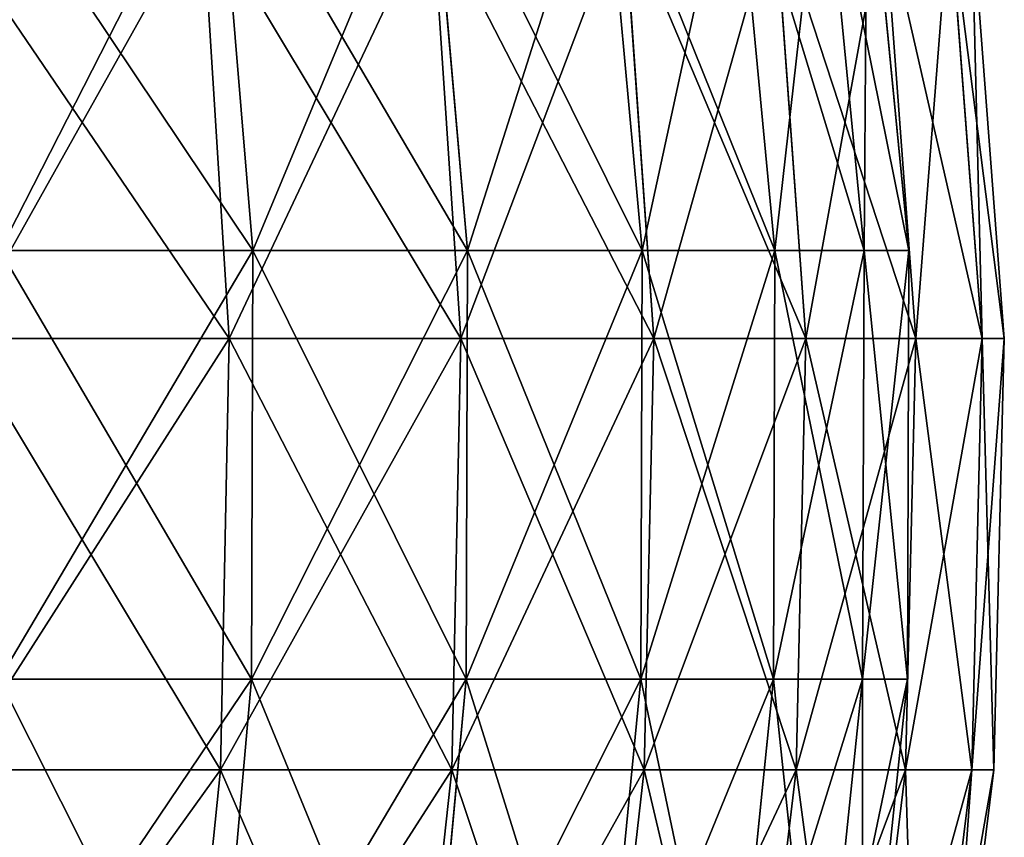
# Model space of a CAD drawing. Extents: x 0.03 to 6.33, y -5.07 to 0.
# Tile 224 of 256: x 4.7 to 5.15, y -3.28 to -2.91. Entities that reach past the tile are written whole.
import ezdxf

# ---------------------------------------------------------------- set-up
doc = ezdxf.new("R2010")
doc.units = 0
doc.header["$MEASUREMENT"] = 0
doc.layers.get('0').update_dxf_attribs({"linetype": 'CONTINUOUS'})

# ---------------------------------------------------------------- blocks, each defined once
blk = doc.blocks.new('KINKIET_CERAMICZNY_222_STL')
at = {"color": 0}
for p, q in [((4.79098, -2.81948, 1.02399), (4.80705, -3.01355, 1.03421)), ((4.79098, -2.81948, 1.02399), (4.80705, -3.01355, 1.03421)), ((4.79098, -2.81948, -1.02399), (4.80705, -3.01355, -1.03421)), ((4.79098, -2.81948, -1.02399), (4.80705, -3.01355, -1.03421)), ((4.88774, -2.81948, 0.85303), (4.90477, -3.01355, 0.86154)), ((4.88774, -2.81948, 0.85303), (4.90477, -3.01355, 0.86154)), ((4.88774, -2.81948, -0.85303), (4.90477, -3.01355, -0.86154)), ((4.88774, -2.81948, -0.85303), (4.90477, -3.01355, -0.86154)), ((4.9664, -2.81948, 0.67303), (4.98421, -3.01355, 0.67975)), ((4.9664, -2.81948, 0.67303), (4.98421, -3.01355, 0.67975)), ((4.9664, -2.81948, -0.67303), (4.98421, -3.01355, -0.67975)), ((4.9664, -2.81948, -0.67303), (4.98421, -3.01355, -0.67975)), ((5.02614, -2.81948, 0.4859), (5.04455, -3.01355, 0.49075)), ((5.02614, -2.81948, 0.4859), (5.04455, -3.01355, 0.49075)), ((5.02614, -2.81948, -0.4859), (5.04455, -3.01355, -0.49075)), ((5.02614, -2.81948, -0.4859), (5.04455, -3.01355, -0.49075)), ((5.06633, -2.81948, 0.29362), (5.08513, -3.01355, 0.29654)), ((5.06633, -2.81948, 0.29362), (5.08513, -3.01355, 0.29654)), ((5.06633, -2.81948, -0.29362), (5.08513, -3.01355, -0.29654)), ((5.06633, -2.81948, -0.29362), (5.08513, -3.01355, -0.29654)), ((5.08652, -2.81948, 0.09822), (5.10553, -3.01355, 0.0992)), ((5.08652, -2.81948, 0.09822), (5.10553, -3.01355, 0.0992)), ((5.08652, -2.81948, -0.09822), (5.10553, -3.01355, -0.0992)), ((5.08652, -2.81948, -0.09822), (5.10553, -3.01355, -0.0992)), ((4.79623, -3.05347, 1.12416), (4.78402, -2.85766, 1.11566)), ((4.79623, -3.05347, 1.12416), (4.78402, -2.85766, 1.11566)), ((4.79623, -3.05347, -1.12416), (4.78402, -2.85766, -1.11566)), ((4.79623, -3.05347, -1.12416), (4.78402, -2.85766, -1.11566)), ((4.90168, -3.05347, 0.955), (4.88866, -2.85766, 0.94777)), ((4.90168, -3.05347, 0.955), (4.88866, -2.85766, 0.94777)), ((4.90168, -3.05347, -0.955), (4.88866, -2.85766, -0.94777)), ((4.90168, -3.05347, -0.955), (4.88866, -2.85766, -0.94777)), ((4.98946, -3.05347, 0.77603), (4.97579, -2.85766, 0.77016)), ((4.98946, -3.05347, 0.77603), (4.97579, -2.85766, 0.77016)), ((4.98946, -3.05347, -0.77603), (4.97579, -2.85766, -0.77016)), ((4.98946, -3.05347, -0.77603), (4.97579, -2.85766, -0.77016)), ((5.0587, -3.05347, 0.5891), (5.04449, -2.85766, 0.58464)), ((5.0587, -3.05347, 0.5891), (5.04449, -2.85766, 0.58464)), ((5.0587, -3.05347, -0.5891), (5.04449, -2.85766, -0.58464)), ((5.0587, -3.05347, -0.5891), (5.04449, -2.85766, -0.58464)), ((5.10866, -3.05347, 0.39612), (5.09408, -2.85766, 0.39313)), ((5.10866, -3.05347, 0.39612), (5.09408, -2.85766, 0.39313)), ((5.10866, -3.05347, -0.39612), (5.09408, -2.85766, -0.39313)), ((5.10866, -3.05347, -0.39612), (5.09408, -2.85766, -0.39313)), ((5.13885, -3.05347, 0.19908), (5.12404, -2.85766, 0.19758)), ((5.13885, -3.05347, 0.19908), (5.12404, -2.85766, 0.19758)), ((5.13885, -3.05347, -0.19908), (5.12404, -2.85766, -0.19758)), ((5.13885, -3.05347, -0.19908), (5.12404, -2.85766, -0.19758)), ((5.14894, -3.05347), (5.13406, -2.85766)), ((5.14894, -3.05347), (5.13406, -2.85766)), ((4.69209, -3.01355, 1.19591), (4.80705, -3.01355, 1.03421)), ((4.80705, -3.01355, -1.03421), (4.69209, -3.01355, -1.19591)), ((4.69209, -3.01355, 1.19591), (4.80705, -3.01355, 1.03421)), ((4.80705, -3.01355, -1.03421), (4.69209, -3.01355, -1.19591)), ((4.80705, -3.01355, 1.03421), (4.80649, -3.20855, 1.03385)), ((4.80705, -3.01355, 1.03421), (4.80649, -3.20855, 1.03385)), ((4.80705, -3.01355, -1.03421), (4.80649, -3.20855, -1.03385)), ((4.80705, -3.01355, -1.03421), (4.80649, -3.20855, -1.03385)), ((4.80705, -3.01355, 1.03421), (4.90477, -3.01355, 0.86154)), ((4.90477, -3.01355, -0.86154), (4.80705, -3.01355, -1.03421)), ((4.80705, -3.01355, 1.03421), (4.90477, -3.01355, 0.86154)), ((4.90477, -3.01355, -0.86154), (4.80705, -3.01355, -1.03421)), ((4.90477, -3.01355, 0.86154), (4.90418, -3.20855, 0.86125)), ((4.90477, -3.01355, 0.86154), (4.90418, -3.20855, 0.86125)), ((4.90477, -3.01355, -0.86154), (4.90418, -3.20855, -0.86125)), ((4.90477, -3.01355, -0.86154), (4.90418, -3.20855, -0.86125)), ((4.90477, -3.01355, 0.86154), (4.98421, -3.01355, 0.67975)), ((4.98421, -3.01355, -0.67975), (4.90477, -3.01355, -0.86154)), ((4.90477, -3.01355, 0.86154), (4.98421, -3.01355, 0.67975)), ((4.98421, -3.01355, -0.67975), (4.90477, -3.01355, -0.86154)), ((4.98421, -3.01355, 0.67975), (4.9836, -3.20855, 0.67952)), ((4.98421, -3.01355, 0.67975), (4.9836, -3.20855, 0.67952)), ((4.98421, -3.01355, -0.67975), (4.9836, -3.20855, -0.67952)), ((4.98421, -3.01355, -0.67975), (4.9836, -3.20855, -0.67952)), ((4.98421, -3.01355, 0.67975), (5.04455, -3.01355, 0.49075)), ((5.04455, -3.01355, -0.49075), (4.98421, -3.01355, -0.67975)), ((4.98421, -3.01355, 0.67975), (5.04455, -3.01355, 0.49075)), ((5.04455, -3.01355, -0.49075), (4.98421, -3.01355, -0.67975)), ((5.04455, -3.01355, 0.49075), (5.04392, -3.20855, 0.49058)), ((5.04455, -3.01355, 0.49075), (5.04392, -3.20855, 0.49058)), ((5.04455, -3.01355, -0.49075), (5.04392, -3.20855, -0.49058)), ((5.04455, -3.01355, -0.49075), (5.04392, -3.20855, -0.49058)), ((5.04455, -3.01355, 0.49075), (5.08513, -3.01355, 0.29654)), ((5.08513, -3.01355, -0.29654), (5.04455, -3.01355, -0.49075)), ((5.04455, -3.01355, 0.49075), (5.08513, -3.01355, 0.29654)), ((5.08513, -3.01355, -0.29654), (5.04455, -3.01355, -0.49075)), ((5.08513, -3.01355, 0.29654), (5.08449, -3.20855, 0.29644)), ((5.08513, -3.01355, 0.29654), (5.08449, -3.20855, 0.29644)), ((5.08513, -3.01355, -0.29654), (5.08449, -3.20855, -0.29644)), ((5.08513, -3.01355, -0.29654), (5.08449, -3.20855, -0.29644)), ((5.08513, -3.01355, 0.29654), (5.10553, -3.01355, 0.0992)), ((5.10553, -3.01355, -0.0992), (5.08513, -3.01355, -0.29654)), ((5.08513, -3.01355, 0.29654), (5.10553, -3.01355, 0.0992)), ((5.10553, -3.01355, -0.0992), (5.08513, -3.01355, -0.29654)), ((5.10553, -3.01355, 0.0992), (5.10488, -3.20855, 0.09917)), ((5.10553, -3.01355, 0.0992), (5.10488, -3.20855, 0.09917)), ((5.10553, -3.01355, -0.0992), (5.10488, -3.20855, -0.09917)), ((5.10553, -3.01355, -0.0992), (5.10488, -3.20855, -0.09917)), ((5.10553, -3.01355, 0.0992), (5.10553, -3.01355, -0.0992)), ((5.10553, -3.01355, 0.0992), (5.10553, -3.01355, -0.0992)), ((4.67422, -3.05347, 1.2818), (4.79623, -3.05347, 1.12416)), ((4.79623, -3.05347, -1.12416), (4.67422, -3.05347, -1.2818)), ((4.67422, -3.05347, 1.2818), (4.79623, -3.05347, 1.12416)), ((4.79623, -3.05347, -1.12416), (4.67422, -3.05347, -1.2818)), ((4.79238, -3.24978, 1.12148), (4.79623, -3.05347, 1.12416)), ((4.79238, -3.24978, 1.12148), (4.79623, -3.05347, 1.12416)), ((4.79238, -3.24978, -1.12148), (4.79623, -3.05347, -1.12416)), ((4.79238, -3.24978, -1.12148), (4.79623, -3.05347, -1.12416)), ((4.79623, -3.05347, 1.12416), (4.90168, -3.05347, 0.955)), ((4.90168, -3.05347, -0.955), (4.79623, -3.05347, -1.12416)), ((4.79623, -3.05347, 1.12416), (4.90168, -3.05347, 0.955)), ((4.90168, -3.05347, -0.955), (4.79623, -3.05347, -1.12416)), ((4.89757, -3.24978, 0.95272), (4.90168, -3.05347, 0.955)), ((4.89757, -3.24978, 0.95272), (4.90168, -3.05347, 0.955)), ((4.89757, -3.24978, -0.95272), (4.90168, -3.05347, -0.955)), ((4.89757, -3.24978, -0.95272), (4.90168, -3.05347, -0.955)), ((4.90168, -3.05347, 0.955), (4.98946, -3.05347, 0.77603)), ((4.98946, -3.05347, -0.77603), (4.90168, -3.05347, -0.955)), ((4.90168, -3.05347, 0.955), (4.98946, -3.05347, 0.77603)), ((4.98946, -3.05347, -0.77603), (4.90168, -3.05347, -0.955)), ((4.98515, -3.24978, 0.77418), (4.98946, -3.05347, 0.77603)), ((4.98515, -3.24978, 0.77418), (4.98946, -3.05347, 0.77603)), ((4.98515, -3.24978, -0.77418), (4.98946, -3.05347, -0.77603)), ((4.98515, -3.24978, -0.77418), (4.98946, -3.05347, -0.77603)), ((4.98946, -3.05347, 0.77603), (5.0587, -3.05347, 0.5891)), ((5.0587, -3.05347, -0.5891), (4.98946, -3.05347, -0.77603)), ((4.98946, -3.05347, 0.77603), (5.0587, -3.05347, 0.5891)), ((5.0587, -3.05347, -0.5891), (4.98946, -3.05347, -0.77603)), ((5.05421, -3.24978, 0.58769), (5.0587, -3.05347, 0.5891)), ((5.05421, -3.24978, 0.58769), (5.0587, -3.05347, 0.5891)), ((5.05421, -3.24978, -0.58769), (5.0587, -3.05347, -0.5891)), ((5.05421, -3.24978, -0.58769), (5.0587, -3.05347, -0.5891)), ((5.0587, -3.05347, 0.5891), (5.10866, -3.05347, 0.39612)), ((5.10866, -3.05347, -0.39612), (5.0587, -3.05347, -0.5891)), ((5.0587, -3.05347, 0.5891), (5.10866, -3.05347, 0.39612)), ((5.10866, -3.05347, -0.39612), (5.0587, -3.05347, -0.5891)), ((5.10406, -3.24978, 0.39518), (5.10866, -3.05347, 0.39612)), ((5.10406, -3.24978, 0.39518), (5.10866, -3.05347, 0.39612)), ((5.10406, -3.24978, -0.39518), (5.10866, -3.05347, -0.39612)), ((5.10406, -3.24978, -0.39518), (5.10866, -3.05347, -0.39612)), ((5.10866, -3.05347, 0.39612), (5.13885, -3.05347, 0.19908)), ((5.13885, -3.05347, -0.19908), (5.10866, -3.05347, -0.39612)), ((5.10866, -3.05347, 0.39612), (5.13885, -3.05347, 0.19908)), ((5.13885, -3.05347, -0.19908), (5.10866, -3.05347, -0.39612)), ((5.13417, -3.24978, 0.19861), (5.13885, -3.05347, 0.19908)), ((5.13417, -3.24978, 0.19861), (5.13885, -3.05347, 0.19908)), ((5.13417, -3.24978, -0.19861), (5.13885, -3.05347, -0.19908)), ((5.13417, -3.24978, -0.19861), (5.13885, -3.05347, -0.19908)), ((5.13885, -3.05347, 0.19908), (5.14894, -3.05347)), ((5.14894, -3.05347), (5.13885, -3.05347, -0.19908)), ((5.13885, -3.05347, 0.19908), (5.14894, -3.05347)), ((5.14894, -3.05347), (5.13885, -3.05347, -0.19908)), ((5.14424, -3.24978), (5.14894, -3.05347)), ((5.14424, -3.24978), (5.14894, -3.05347)), ((4.69158, -3.20855, 1.1955), (4.80649, -3.20855, 1.03385)), ((4.80649, -3.20855, -1.03385), (4.69158, -3.20855, -1.1955)), ((4.69158, -3.20855, 1.1955), (4.80649, -3.20855, 1.03385)), ((4.80649, -3.20855, -1.03385), (4.69158, -3.20855, -1.1955)), ((4.80649, -3.20855, 1.03385), (4.78933, -3.40249, 1.02294)), ((4.80649, -3.20855, 1.03385), (4.78933, -3.40249, 1.02294)), ((4.80649, -3.20855, -1.03385), (4.78933, -3.40249, -1.02294)), ((4.80649, -3.20855, -1.03385), (4.78933, -3.40249, -1.02294)), ((4.80649, -3.20855, 1.03385), (4.90418, -3.20855, 0.86125)), ((4.90418, -3.20855, -0.86125), (4.80649, -3.20855, -1.03385)), ((4.80649, -3.20855, 1.03385), (4.90418, -3.20855, 0.86125)), ((4.90418, -3.20855, -0.86125), (4.80649, -3.20855, -1.03385)), ((4.90418, -3.20855, 0.86125), (4.88599, -3.40249, 0.85216)), ((4.90418, -3.20855, 0.86125), (4.88599, -3.40249, 0.85216)), ((4.90418, -3.20855, -0.86125), (4.88599, -3.40249, -0.85216)), ((4.90418, -3.20855, -0.86125), (4.88599, -3.40249, -0.85216)), ((4.90418, -3.20855, 0.86125), (4.9836, -3.20855, 0.67952)), ((4.9836, -3.20855, -0.67952), (4.90418, -3.20855, -0.86125)), ((4.90418, -3.20855, 0.86125), (4.9836, -3.20855, 0.67952)), ((4.9836, -3.20855, -0.67952), (4.90418, -3.20855, -0.86125)), ((4.9836, -3.20855, 0.67952), (4.96457, -3.40249, 0.67234)), ((4.9836, -3.20855, 0.67952), (4.96457, -3.40249, 0.67234)), ((4.9836, -3.20855, -0.67952), (4.96457, -3.40249, -0.67234)), ((4.9836, -3.20855, -0.67952), (4.96457, -3.40249, -0.67234)), ((4.9836, -3.20855, 0.67952), (5.04392, -3.20855, 0.49058)), ((5.04392, -3.20855, -0.49058), (4.9836, -3.20855, -0.67952)), ((4.9836, -3.20855, 0.67952), (5.04392, -3.20855, 0.49058)), ((5.04392, -3.20855, -0.49058), (4.9836, -3.20855, -0.67952)), ((5.04392, -3.20855, 0.49058), (5.02425, -3.40249, 0.4854)), ((5.04392, -3.20855, 0.49058), (5.02425, -3.40249, 0.4854)), ((5.04392, -3.20855, -0.49058), (5.02425, -3.40249, -0.4854)), ((5.04392, -3.20855, -0.49058), (5.02425, -3.40249, -0.4854)), ((5.04392, -3.20855, 0.49058), (5.08449, -3.20855, 0.29644)), ((5.08449, -3.20855, -0.29644), (5.04392, -3.20855, -0.49058)), ((5.04392, -3.20855, 0.49058), (5.08449, -3.20855, 0.29644)), ((5.08449, -3.20855, -0.29644), (5.04392, -3.20855, -0.49058)), ((5.08449, -3.20855, 0.29644), (5.06439, -3.40249, 0.29331)), ((5.08449, -3.20855, 0.29644), (5.06439, -3.40249, 0.29331)), ((5.08449, -3.20855, -0.29644), (5.06439, -3.40249, -0.29331)), ((5.08449, -3.20855, -0.29644), (5.06439, -3.40249, -0.29331)), ((5.08449, -3.20855, 0.29644), (5.10488, -3.20855, 0.09917)), ((5.10488, -3.20855, -0.09917), (5.08449, -3.20855, -0.29644)), ((5.08449, -3.20855, 0.29644), (5.10488, -3.20855, 0.09917)), ((5.10488, -3.20855, -0.09917), (5.08449, -3.20855, -0.29644)), ((5.10488, -3.20855, 0.09917), (5.08457, -3.40249, 0.09812)), ((5.10488, -3.20855, 0.09917), (5.08457, -3.40249, 0.09812)), ((5.10488, -3.20855, -0.09917), (5.08457, -3.40249, -0.09812)), ((5.10488, -3.20855, -0.09917), (5.08457, -3.40249, -0.09812)), ((5.10488, -3.20855, 0.09917), (5.10488, -3.20855, -0.09917)), ((5.10488, -3.20855, 0.09917), (5.10488, -3.20855, -0.09917)), ((4.67065, -3.24978, 1.27874), (4.79238, -3.24978, 1.12148)), ((4.79238, -3.24978, -1.12148), (4.67065, -3.24978, -1.27874)), ((4.67065, -3.24978, 1.27874), (4.79238, -3.24978, 1.12148)), ((4.79238, -3.24978, -1.12148), (4.67065, -3.24978, -1.27874)), ((4.77249, -3.44465, 1.10764), (4.79238, -3.24978, 1.12148)), ((4.77249, -3.44465, 1.10764), (4.79238, -3.24978, 1.12148)), ((4.77249, -3.44465, -1.10764), (4.79238, -3.24978, -1.12148)), ((4.77249, -3.44465, -1.10764), (4.79238, -3.24978, -1.12148)), ((4.79238, -3.24978, 1.12148), (4.89757, -3.24978, 0.95272)), ((4.89757, -3.24978, -0.95272), (4.79238, -3.24978, -1.12148)), ((4.79238, -3.24978, 1.12148), (4.89757, -3.24978, 0.95272)), ((4.89757, -3.24978, -0.95272), (4.79238, -3.24978, -1.12148)), ((4.87638, -3.44465, 0.94096), (4.89757, -3.24978, 0.95272)), ((4.87638, -3.44465, 0.94096), (4.89757, -3.24978, 0.95272)), ((4.87638, -3.44465, -0.94096), (4.89757, -3.24978, -0.95272)), ((4.87638, -3.44465, -0.94096), (4.89757, -3.24978, -0.95272)), ((4.89757, -3.24978, 0.95272), (4.98515, -3.24978, 0.77418)), ((4.98515, -3.24978, -0.77418), (4.89757, -3.24978, -0.95272)), ((4.89757, -3.24978, 0.95272), (4.98515, -3.24978, 0.77418)), ((4.98515, -3.24978, -0.77418), (4.89757, -3.24978, -0.95272)), ((4.96288, -3.44465, 0.76462), (4.98515, -3.24978, 0.77418)), ((4.96288, -3.44465, 0.76462), (4.98515, -3.24978, 0.77418)), ((4.96288, -3.44465, -0.76462), (4.98515, -3.24978, -0.77418)), ((4.96288, -3.44465, -0.76462), (4.98515, -3.24978, -0.77418)), ((4.98515, -3.24978, 0.77418), (5.05421, -3.24978, 0.58769)), ((5.05421, -3.24978, -0.58769), (4.98515, -3.24978, -0.77418)), ((4.98515, -3.24978, 0.77418), (5.05421, -3.24978, 0.58769)), ((5.05421, -3.24978, -0.58769), (4.98515, -3.24978, -0.77418)), ((5.03109, -3.44465, 0.58044), (5.05421, -3.24978, 0.58769)), ((5.03109, -3.44465, 0.58044), (5.05421, -3.24978, 0.58769)), ((5.03109, -3.44465, -0.58044), (5.05421, -3.24978, -0.58769)), ((5.03109, -3.44465, -0.58044), (5.05421, -3.24978, -0.58769)), ((5.05421, -3.24978, 0.58769), (5.10406, -3.24978, 0.39518)), ((5.10406, -3.24978, -0.39518), (5.05421, -3.24978, -0.58769)), ((5.05421, -3.24978, 0.58769), (5.10406, -3.24978, 0.39518)), ((5.10406, -3.24978, -0.39518), (5.05421, -3.24978, -0.58769)), ((5.08032, -3.44465, 0.3903), (5.10406, -3.24978, 0.39518)), ((5.08032, -3.44465, 0.3903), (5.10406, -3.24978, 0.39518)), ((5.08032, -3.44465, -0.3903), (5.10406, -3.24978, -0.39518)), ((5.08032, -3.44465, -0.3903), (5.10406, -3.24978, -0.39518)), ((5.10406, -3.24978, 0.39518), (5.13417, -3.24978, 0.19861)), ((5.13417, -3.24978, -0.19861), (5.10406, -3.24978, -0.39518)), ((5.10406, -3.24978, 0.39518), (5.13417, -3.24978, 0.19861)), ((5.13417, -3.24978, -0.19861), (5.10406, -3.24978, -0.39518)), ((5.11006, -3.44465, 0.19616), (5.13417, -3.24978, 0.19861)), ((5.11006, -3.44465, 0.19616), (5.13417, -3.24978, 0.19861)), ((5.11006, -3.44465, -0.19616), (5.13417, -3.24978, -0.19861)), ((5.11006, -3.44465, -0.19616), (5.13417, -3.24978, -0.19861)), ((5.12001, -3.44465), (5.14424, -3.24978)), ((5.12001, -3.44465), (5.14424, -3.24978)), ((5.13417, -3.24978, 0.19861), (5.14424, -3.24978)), ((5.14424, -3.24978), (5.13417, -3.24978, -0.19861)), ((5.13417, -3.24978, 0.19861), (5.14424, -3.24978)), ((5.14424, -3.24978), (5.13417, -3.24978, -0.19861))]:
    blk.add_line(p, q, dxfattribs=at)
mesh = blk.add_polyface(dxfattribs=at)
corners = [(4.67716, -2.81948, 1.18409), (4.80705, -3.01355, 1.03421), (4.69209, -3.01355, 1.19591), (4.79098, -2.81948, 1.02399)]
mesh.append_faces([[corners[k] for k in face] for face in [(0, 1, 2), (1, 0, 3)]], dxfattribs={"vtx0": -1, "color": 0})
mesh = blk.add_polyface(dxfattribs=at)
corners = [(4.79098, -2.81948, -1.02399), (4.69209, -3.01355, -1.19591), (4.80705, -3.01355, -1.03421), (4.67716, -2.81948, -1.18409)]
mesh.append_faces([[corners[k] for k in face] for face in [(0, 1, 2), (1, 0, 3)]], dxfattribs={"vtx0": -1, "color": 0})
mesh = blk.add_polyface(dxfattribs=at)
corners = [(4.79098, -2.81948, 1.02399), (4.90477, -3.01355, 0.86154), (4.80705, -3.01355, 1.03421), (4.88774, -2.81948, 0.85303)]
mesh.append_faces([[corners[k] for k in face] for face in [(0, 1, 2), (1, 0, 3)]], dxfattribs={"vtx0": -1, "color": 0})
mesh = blk.add_polyface(dxfattribs=at)
corners = [(4.88774, -2.81948, -0.85303), (4.80705, -3.01355, -1.03421), (4.90477, -3.01355, -0.86154), (4.79098, -2.81948, -1.02399)]
mesh.append_faces([[corners[k] for k in face] for face in [(0, 1, 2), (1, 0, 3)]], dxfattribs={"vtx0": -1, "color": 0})
mesh = blk.add_polyface(dxfattribs=at)
corners = [(4.88774, -2.81948, 0.85303), (4.98421, -3.01355, 0.67975), (4.90477, -3.01355, 0.86154), (4.9664, -2.81948, 0.67303)]
mesh.append_faces([[corners[k] for k in face] for face in [(0, 1, 2), (1, 0, 3)]], dxfattribs={"vtx0": -1, "color": 0})
mesh = blk.add_polyface(dxfattribs=at)
corners = [(4.9664, -2.81948, -0.67303), (4.90477, -3.01355, -0.86154), (4.98421, -3.01355, -0.67975), (4.88774, -2.81948, -0.85303)]
mesh.append_faces([[corners[k] for k in face] for face in [(0, 1, 2), (1, 0, 3)]], dxfattribs={"vtx0": -1, "color": 0})
mesh = blk.add_polyface(dxfattribs=at)
corners = [(4.9664, -2.81948, 0.67303), (5.04455, -3.01355, 0.49075), (4.98421, -3.01355, 0.67975), (5.02614, -2.81948, 0.4859)]
mesh.append_faces([[corners[k] for k in face] for face in [(0, 1, 2), (1, 0, 3)]], dxfattribs={"vtx0": -1, "color": 0})
mesh = blk.add_polyface(dxfattribs=at)
corners = [(5.02614, -2.81948, -0.4859), (4.98421, -3.01355, -0.67975), (5.04455, -3.01355, -0.49075), (4.9664, -2.81948, -0.67303)]
mesh.append_faces([[corners[k] for k in face] for face in [(0, 1, 2), (1, 0, 3)]], dxfattribs={"vtx0": -1, "color": 0})
mesh = blk.add_polyface(dxfattribs=at)
corners = [(5.02614, -2.81948, 0.4859), (5.08513, -3.01355, 0.29654), (5.04455, -3.01355, 0.49075), (5.06633, -2.81948, 0.29362)]
mesh.append_faces([[corners[k] for k in face] for face in [(0, 1, 2), (1, 0, 3)]], dxfattribs={"vtx0": -1, "color": 0})
mesh = blk.add_polyface(dxfattribs=at)
corners = [(5.06633, -2.81948, -0.29362), (5.04455, -3.01355, -0.49075), (5.08513, -3.01355, -0.29654), (5.02614, -2.81948, -0.4859)]
mesh.append_faces([[corners[k] for k in face] for face in [(0, 1, 2), (1, 0, 3)]], dxfattribs={"vtx0": -1, "color": 0})
mesh = blk.add_polyface(dxfattribs=at)
corners = [(5.06633, -2.81948, 0.29362), (5.10553, -3.01355, 0.0992), (5.08513, -3.01355, 0.29654), (5.08652, -2.81948, 0.09822)]
mesh.append_faces([[corners[k] for k in face] for face in [(0, 1, 2), (1, 0, 3)]], dxfattribs={"vtx0": -1, "color": 0})
mesh = blk.add_polyface(dxfattribs=at)
corners = [(5.08652, -2.81948, -0.09822), (5.08513, -3.01355, -0.29654), (5.10553, -3.01355, -0.0992), (5.06633, -2.81948, -0.29362)]
mesh.append_faces([[corners[k] for k in face] for face in [(0, 1, 2), (1, 0, 3)]], dxfattribs={"vtx0": -1, "color": 0})
mesh = blk.add_polyface(dxfattribs=at)
corners = [(5.08652, -2.81948, 0.09822), (5.10553, -3.01355, -0.0992), (5.10553, -3.01355, 0.0992), (5.08652, -2.81948, -0.09822)]
mesh.append_faces([[corners[k] for k in face] for face in [(0, 1, 2), (1, 0, 3)]], dxfattribs={"vtx0": -1, "color": 0})
mesh = blk.add_polyface(dxfattribs=at)
corners = [(4.78402, -2.85766, 1.11566), (4.67422, -3.05347, 1.2818), (4.79623, -3.05347, 1.12416), (4.66292, -2.85766, 1.2721)]
mesh.append_faces([[corners[k] for k in face] for face in [(0, 1, 2), (1, 0, 3)]], dxfattribs={"vtx0": -1, "color": 0})
mesh = blk.add_polyface(dxfattribs=at)
corners = [(4.66292, -2.85766, -1.2721), (4.79623, -3.05347, -1.12416), (4.67422, -3.05347, -1.2818), (4.78402, -2.85766, -1.11566)]
mesh.append_faces([[corners[k] for k in face] for face in [(0, 1, 2), (1, 0, 3)]], dxfattribs={"vtx0": -1, "color": 0})
mesh = blk.add_polyface(dxfattribs=at)
corners = [(4.88866, -2.85766, 0.94777), (4.79623, -3.05347, 1.12416), (4.90168, -3.05347, 0.955), (4.78402, -2.85766, 1.11566)]
mesh.append_faces([[corners[k] for k in face] for face in [(0, 1, 2), (1, 0, 3)]], dxfattribs={"vtx0": -1, "color": 0})
mesh = blk.add_polyface(dxfattribs=at)
corners = [(4.78402, -2.85766, -1.11566), (4.90168, -3.05347, -0.955), (4.79623, -3.05347, -1.12416), (4.88866, -2.85766, -0.94777)]
mesh.append_faces([[corners[k] for k in face] for face in [(0, 1, 2), (1, 0, 3)]], dxfattribs={"vtx0": -1, "color": 0})
mesh = blk.add_polyface(dxfattribs=at)
corners = [(4.97579, -2.85766, 0.77016), (4.90168, -3.05347, 0.955), (4.98946, -3.05347, 0.77603), (4.88866, -2.85766, 0.94777)]
mesh.append_faces([[corners[k] for k in face] for face in [(0, 1, 2), (1, 0, 3)]], dxfattribs={"vtx0": -1, "color": 0})
mesh = blk.add_polyface(dxfattribs=at)
corners = [(4.88866, -2.85766, -0.94777), (4.98946, -3.05347, -0.77603), (4.90168, -3.05347, -0.955), (4.97579, -2.85766, -0.77016)]
mesh.append_faces([[corners[k] for k in face] for face in [(0, 1, 2), (1, 0, 3)]], dxfattribs={"vtx0": -1, "color": 0})
mesh = blk.add_polyface(dxfattribs=at)
corners = [(5.04449, -2.85766, 0.58464), (4.98946, -3.05347, 0.77603), (5.0587, -3.05347, 0.5891), (4.97579, -2.85766, 0.77016)]
mesh.append_faces([[corners[k] for k in face] for face in [(0, 1, 2), (1, 0, 3)]], dxfattribs={"vtx0": -1, "color": 0})
mesh = blk.add_polyface(dxfattribs=at)
corners = [(4.97579, -2.85766, -0.77016), (5.0587, -3.05347, -0.5891), (4.98946, -3.05347, -0.77603), (5.04449, -2.85766, -0.58464)]
mesh.append_faces([[corners[k] for k in face] for face in [(0, 1, 2), (1, 0, 3)]], dxfattribs={"vtx0": -1, "color": 0})
mesh = blk.add_polyface(dxfattribs=at)
corners = [(5.09408, -2.85766, 0.39313), (5.0587, -3.05347, 0.5891), (5.10866, -3.05347, 0.39612), (5.04449, -2.85766, 0.58464)]
mesh.append_faces([[corners[k] for k in face] for face in [(0, 1, 2), (1, 0, 3)]], dxfattribs={"vtx0": -1, "color": 0})
mesh = blk.add_polyface(dxfattribs=at)
corners = [(5.04449, -2.85766, -0.58464), (5.10866, -3.05347, -0.39612), (5.0587, -3.05347, -0.5891), (5.09408, -2.85766, -0.39313)]
mesh.append_faces([[corners[k] for k in face] for face in [(0, 1, 2), (1, 0, 3)]], dxfattribs={"vtx0": -1, "color": 0})
mesh = blk.add_polyface(dxfattribs=at)
corners = [(5.12404, -2.85766, 0.19758), (5.10866, -3.05347, 0.39612), (5.13885, -3.05347, 0.19908), (5.09408, -2.85766, 0.39313)]
mesh.append_faces([[corners[k] for k in face] for face in [(0, 1, 2), (1, 0, 3)]], dxfattribs={"vtx0": -1, "color": 0})
mesh = blk.add_polyface(dxfattribs=at)
corners = [(5.09408, -2.85766, -0.39313), (5.13885, -3.05347, -0.19908), (5.10866, -3.05347, -0.39612), (5.12404, -2.85766, -0.19758)]
mesh.append_faces([[corners[k] for k in face] for face in [(0, 1, 2), (1, 0, 3)]], dxfattribs={"vtx0": -1, "color": 0})
mesh = blk.add_polyface(dxfattribs=at)
corners = [(5.13406, -2.85766), (5.13885, -3.05347, 0.19908), (5.14894, -3.05347), (5.12404, -2.85766, 0.19758)]
mesh.append_faces([[corners[k] for k in face] for face in [(0, 1, 2), (1, 0, 3)]], dxfattribs={"vtx0": -1, "color": 0})
mesh = blk.add_polyface(dxfattribs=at)
corners = [(5.12404, -2.85766, -0.19758), (5.14894, -3.05347), (5.13885, -3.05347, -0.19908), (5.13406, -2.85766)]
mesh.append_faces([[corners[k] for k in face] for face in [(0, 1, 2), (1, 0, 3)]], dxfattribs={"vtx0": -1, "color": 0})
mesh = blk.add_polyface(dxfattribs=at)
corners = [(4.69209, -3.01355, 1.19591), (4.80649, -3.20855, 1.03385), (4.69158, -3.20855, 1.1955), (4.80705, -3.01355, 1.03421)]
mesh.append_faces([[corners[k] for k in face] for face in [(0, 1, 2), (1, 0, 3)]], dxfattribs={"vtx0": -1, "color": 0})
mesh = blk.add_polyface(dxfattribs=at)
corners = [(4.80705, -3.01355, -1.03421), (4.69158, -3.20855, -1.1955), (4.80649, -3.20855, -1.03385), (4.69209, -3.01355, -1.19591)]
mesh.append_faces([[corners[k] for k in face] for face in [(0, 1, 2), (1, 0, 3)]], dxfattribs={"vtx0": -1, "color": 0})
mesh = blk.add_polyface(dxfattribs=at)
corners = [(4.80705, -3.01355, 1.03421), (4.90418, -3.20855, 0.86125), (4.80649, -3.20855, 1.03385), (4.90477, -3.01355, 0.86154)]
mesh.append_faces([[corners[k] for k in face] for face in [(0, 1, 2), (1, 0, 3)]], dxfattribs={"vtx0": -1, "color": 0})
mesh = blk.add_polyface(dxfattribs=at)
corners = [(4.90477, -3.01355, -0.86154), (4.80649, -3.20855, -1.03385), (4.90418, -3.20855, -0.86125), (4.80705, -3.01355, -1.03421)]
mesh.append_faces([[corners[k] for k in face] for face in [(0, 1, 2), (1, 0, 3)]], dxfattribs={"vtx0": -1, "color": 0})
mesh = blk.add_polyface(dxfattribs=at)
corners = [(4.90477, -3.01355, 0.86154), (4.9836, -3.20855, 0.67952), (4.90418, -3.20855, 0.86125), (4.98421, -3.01355, 0.67975)]
mesh.append_faces([[corners[k] for k in face] for face in [(0, 1, 2), (1, 0, 3)]], dxfattribs={"vtx0": -1, "color": 0})
mesh = blk.add_polyface(dxfattribs=at)
corners = [(4.98421, -3.01355, -0.67975), (4.90418, -3.20855, -0.86125), (4.9836, -3.20855, -0.67952), (4.90477, -3.01355, -0.86154)]
mesh.append_faces([[corners[k] for k in face] for face in [(0, 1, 2), (1, 0, 3)]], dxfattribs={"vtx0": -1, "color": 0})
mesh = blk.add_polyface(dxfattribs=at)
corners = [(4.98421, -3.01355, 0.67975), (5.04392, -3.20855, 0.49058), (4.9836, -3.20855, 0.67952), (5.04455, -3.01355, 0.49075)]
mesh.append_faces([[corners[k] for k in face] for face in [(0, 1, 2), (1, 0, 3)]], dxfattribs={"vtx0": -1, "color": 0})
mesh = blk.add_polyface(dxfattribs=at)
corners = [(5.04455, -3.01355, -0.49075), (4.9836, -3.20855, -0.67952), (5.04392, -3.20855, -0.49058), (4.98421, -3.01355, -0.67975)]
mesh.append_faces([[corners[k] for k in face] for face in [(0, 1, 2), (1, 0, 3)]], dxfattribs={"vtx0": -1, "color": 0})
mesh = blk.add_polyface(dxfattribs=at)
corners = [(5.04455, -3.01355, 0.49075), (5.08449, -3.20855, 0.29644), (5.04392, -3.20855, 0.49058), (5.08513, -3.01355, 0.29654)]
mesh.append_faces([[corners[k] for k in face] for face in [(0, 1, 2), (1, 0, 3)]], dxfattribs={"vtx0": -1, "color": 0})
mesh = blk.add_polyface(dxfattribs=at)
corners = [(5.08513, -3.01355, -0.29654), (5.04392, -3.20855, -0.49058), (5.08449, -3.20855, -0.29644), (5.04455, -3.01355, -0.49075)]
mesh.append_faces([[corners[k] for k in face] for face in [(0, 1, 2), (1, 0, 3)]], dxfattribs={"vtx0": -1, "color": 0})
mesh = blk.add_polyface(dxfattribs=at)
corners = [(5.08513, -3.01355, 0.29654), (5.10488, -3.20855, 0.09917), (5.08449, -3.20855, 0.29644), (5.10553, -3.01355, 0.0992)]
mesh.append_faces([[corners[k] for k in face] for face in [(0, 1, 2), (1, 0, 3)]], dxfattribs={"vtx0": -1, "color": 0})
mesh = blk.add_polyface(dxfattribs=at)
corners = [(5.10553, -3.01355, -0.0992), (5.08449, -3.20855, -0.29644), (5.10488, -3.20855, -0.09917), (5.08513, -3.01355, -0.29654)]
mesh.append_faces([[corners[k] for k in face] for face in [(0, 1, 2), (1, 0, 3)]], dxfattribs={"vtx0": -1, "color": 0})
mesh = blk.add_polyface(dxfattribs=at)
corners = [(5.10553, -3.01355, 0.0992), (5.10488, -3.20855, -0.09917), (5.10488, -3.20855, 0.09917), (5.10553, -3.01355, -0.0992)]
mesh.append_faces([[corners[k] for k in face] for face in [(0, 1, 2), (1, 0, 3)]], dxfattribs={"vtx0": -1, "color": 0})
mesh = blk.add_polyface(dxfattribs=at)
corners = [(4.79623, -3.05347, 1.12416), (4.67065, -3.24978, 1.27874), (4.79238, -3.24978, 1.12148), (4.67422, -3.05347, 1.2818)]
mesh.append_faces([[corners[k] for k in face] for face in [(0, 1, 2), (1, 0, 3)]], dxfattribs={"vtx0": -1, "color": 0})
mesh = blk.add_polyface(dxfattribs=at)
corners = [(4.67422, -3.05347, -1.2818), (4.79238, -3.24978, -1.12148), (4.67065, -3.24978, -1.27874), (4.79623, -3.05347, -1.12416)]
mesh.append_faces([[corners[k] for k in face] for face in [(0, 1, 2), (1, 0, 3)]], dxfattribs={"vtx0": -1, "color": 0})
mesh = blk.add_polyface(dxfattribs=at)
corners = [(4.90168, -3.05347, 0.955), (4.79238, -3.24978, 1.12148), (4.89757, -3.24978, 0.95272), (4.79623, -3.05347, 1.12416)]
mesh.append_faces([[corners[k] for k in face] for face in [(0, 1, 2), (1, 0, 3)]], dxfattribs={"vtx0": -1, "color": 0})
mesh = blk.add_polyface(dxfattribs=at)
corners = [(4.79623, -3.05347, -1.12416), (4.89757, -3.24978, -0.95272), (4.79238, -3.24978, -1.12148), (4.90168, -3.05347, -0.955)]
mesh.append_faces([[corners[k] for k in face] for face in [(0, 1, 2), (1, 0, 3)]], dxfattribs={"vtx0": -1, "color": 0})
mesh = blk.add_polyface(dxfattribs=at)
corners = [(4.98946, -3.05347, 0.77603), (4.89757, -3.24978, 0.95272), (4.98515, -3.24978, 0.77418), (4.90168, -3.05347, 0.955)]
mesh.append_faces([[corners[k] for k in face] for face in [(0, 1, 2), (1, 0, 3)]], dxfattribs={"vtx0": -1, "color": 0})
mesh = blk.add_polyface(dxfattribs=at)
corners = [(4.90168, -3.05347, -0.955), (4.98515, -3.24978, -0.77418), (4.89757, -3.24978, -0.95272), (4.98946, -3.05347, -0.77603)]
mesh.append_faces([[corners[k] for k in face] for face in [(0, 1, 2), (1, 0, 3)]], dxfattribs={"vtx0": -1, "color": 0})
mesh = blk.add_polyface(dxfattribs=at)
corners = [(5.0587, -3.05347, 0.5891), (4.98515, -3.24978, 0.77418), (5.05421, -3.24978, 0.58769), (4.98946, -3.05347, 0.77603)]
mesh.append_faces([[corners[k] for k in face] for face in [(0, 1, 2), (1, 0, 3)]], dxfattribs={"vtx0": -1, "color": 0})
mesh = blk.add_polyface(dxfattribs=at)
corners = [(4.98946, -3.05347, -0.77603), (5.05421, -3.24978, -0.58769), (4.98515, -3.24978, -0.77418), (5.0587, -3.05347, -0.5891)]
mesh.append_faces([[corners[k] for k in face] for face in [(0, 1, 2), (1, 0, 3)]], dxfattribs={"vtx0": -1, "color": 0})
mesh = blk.add_polyface(dxfattribs=at)
corners = [(5.10866, -3.05347, 0.39612), (5.05421, -3.24978, 0.58769), (5.10406, -3.24978, 0.39518), (5.0587, -3.05347, 0.5891)]
mesh.append_faces([[corners[k] for k in face] for face in [(0, 1, 2), (1, 0, 3)]], dxfattribs={"vtx0": -1, "color": 0})
mesh = blk.add_polyface(dxfattribs=at)
corners = [(5.0587, -3.05347, -0.5891), (5.10406, -3.24978, -0.39518), (5.05421, -3.24978, -0.58769), (5.10866, -3.05347, -0.39612)]
mesh.append_faces([[corners[k] for k in face] for face in [(0, 1, 2), (1, 0, 3)]], dxfattribs={"vtx0": -1, "color": 0})
mesh = blk.add_polyface(dxfattribs=at)
corners = [(5.13885, -3.05347, 0.19908), (5.10406, -3.24978, 0.39518), (5.13417, -3.24978, 0.19861), (5.10866, -3.05347, 0.39612)]
mesh.append_faces([[corners[k] for k in face] for face in [(0, 1, 2), (1, 0, 3)]], dxfattribs={"vtx0": -1, "color": 0})
mesh = blk.add_polyface(dxfattribs=at)
corners = [(5.10866, -3.05347, -0.39612), (5.13417, -3.24978, -0.19861), (5.10406, -3.24978, -0.39518), (5.13885, -3.05347, -0.19908)]
mesh.append_faces([[corners[k] for k in face] for face in [(0, 1, 2), (1, 0, 3)]], dxfattribs={"vtx0": -1, "color": 0})
mesh = blk.add_polyface(dxfattribs=at)
corners = [(5.14894, -3.05347), (5.13417, -3.24978, 0.19861), (5.14424, -3.24978), (5.13885, -3.05347, 0.19908)]
mesh.append_faces([[corners[k] for k in face] for face in [(0, 1, 2), (1, 0, 3)]], dxfattribs={"vtx0": -1, "color": 0})
mesh = blk.add_polyface(dxfattribs=at)
corners = [(5.13885, -3.05347, -0.19908), (5.14424, -3.24978), (5.13417, -3.24978, -0.19861), (5.14894, -3.05347)]
mesh.append_faces([[corners[k] for k in face] for face in [(0, 1, 2), (1, 0, 3)]], dxfattribs={"vtx0": -1, "color": 0})
mesh = blk.add_polyface(dxfattribs=at)
corners = [(4.69158, -3.20855, 1.1955), (4.78933, -3.40249, 1.02294), (4.67563, -3.40249, 1.18288), (4.80649, -3.20855, 1.03385)]
mesh.append_faces([[corners[k] for k in face] for face in [(0, 1, 2), (1, 0, 3)]], dxfattribs={"vtx0": -1, "color": 0})
mesh = blk.add_polyface(dxfattribs=at)
corners = [(4.80649, -3.20855, -1.03385), (4.67563, -3.40249, -1.18288), (4.78933, -3.40249, -1.02294), (4.69158, -3.20855, -1.1955)]
mesh.append_faces([[corners[k] for k in face] for face in [(0, 1, 2), (1, 0, 3)]], dxfattribs={"vtx0": -1, "color": 0})
mesh = blk.add_polyface(dxfattribs=at)
corners = [(4.80649, -3.20855, 1.03385), (4.88599, -3.40249, 0.85216), (4.78933, -3.40249, 1.02294), (4.90418, -3.20855, 0.86125)]
mesh.append_faces([[corners[k] for k in face] for face in [(0, 1, 2), (1, 0, 3)]], dxfattribs={"vtx0": -1, "color": 0})
mesh = blk.add_polyface(dxfattribs=at)
corners = [(4.90418, -3.20855, -0.86125), (4.78933, -3.40249, -1.02294), (4.88599, -3.40249, -0.85216), (4.80649, -3.20855, -1.03385)]
mesh.append_faces([[corners[k] for k in face] for face in [(0, 1, 2), (1, 0, 3)]], dxfattribs={"vtx0": -1, "color": 0})
mesh = blk.add_polyface(dxfattribs=at)
corners = [(4.90418, -3.20855, 0.86125), (4.96457, -3.40249, 0.67234), (4.88599, -3.40249, 0.85216), (4.9836, -3.20855, 0.67952)]
mesh.append_faces([[corners[k] for k in face] for face in [(0, 1, 2), (1, 0, 3)]], dxfattribs={"vtx0": -1, "color": 0})
mesh = blk.add_polyface(dxfattribs=at)
corners = [(4.9836, -3.20855, -0.67952), (4.88599, -3.40249, -0.85216), (4.96457, -3.40249, -0.67234), (4.90418, -3.20855, -0.86125)]
mesh.append_faces([[corners[k] for k in face] for face in [(0, 1, 2), (1, 0, 3)]], dxfattribs={"vtx0": -1, "color": 0})
mesh = blk.add_polyface(dxfattribs=at)
corners = [(4.9836, -3.20855, 0.67952), (5.02425, -3.40249, 0.4854), (4.96457, -3.40249, 0.67234), (5.04392, -3.20855, 0.49058)]
mesh.append_faces([[corners[k] for k in face] for face in [(0, 1, 2), (1, 0, 3)]], dxfattribs={"vtx0": -1, "color": 0})
mesh = blk.add_polyface(dxfattribs=at)
corners = [(5.04392, -3.20855, -0.49058), (4.96457, -3.40249, -0.67234), (5.02425, -3.40249, -0.4854), (4.9836, -3.20855, -0.67952)]
mesh.append_faces([[corners[k] for k in face] for face in [(0, 1, 2), (1, 0, 3)]], dxfattribs={"vtx0": -1, "color": 0})
mesh = blk.add_polyface(dxfattribs=at)
corners = [(5.04392, -3.20855, 0.49058), (5.06439, -3.40249, 0.29331), (5.02425, -3.40249, 0.4854), (5.08449, -3.20855, 0.29644)]
mesh.append_faces([[corners[k] for k in face] for face in [(0, 1, 2), (1, 0, 3)]], dxfattribs={"vtx0": -1, "color": 0})
mesh = blk.add_polyface(dxfattribs=at)
corners = [(5.08449, -3.20855, -0.29644), (5.02425, -3.40249, -0.4854), (5.06439, -3.40249, -0.29331), (5.04392, -3.20855, -0.49058)]
mesh.append_faces([[corners[k] for k in face] for face in [(0, 1, 2), (1, 0, 3)]], dxfattribs={"vtx0": -1, "color": 0})
mesh = blk.add_polyface(dxfattribs=at)
corners = [(5.08449, -3.20855, 0.29644), (5.08457, -3.40249, 0.09812), (5.06439, -3.40249, 0.29331), (5.10488, -3.20855, 0.09917)]
mesh.append_faces([[corners[k] for k in face] for face in [(0, 1, 2), (1, 0, 3)]], dxfattribs={"vtx0": -1, "color": 0})
mesh = blk.add_polyface(dxfattribs=at)
corners = [(5.10488, -3.20855, -0.09917), (5.06439, -3.40249, -0.29331), (5.08457, -3.40249, -0.09812), (5.08449, -3.20855, -0.29644)]
mesh.append_faces([[corners[k] for k in face] for face in [(0, 1, 2), (1, 0, 3)]], dxfattribs={"vtx0": -1, "color": 0})
mesh = blk.add_polyface(dxfattribs=at)
corners = [(5.10488, -3.20855, 0.09917), (5.08457, -3.40249, -0.09812), (5.08457, -3.40249, 0.09812), (5.10488, -3.20855, -0.09917)]
mesh.append_faces([[corners[k] for k in face] for face in [(0, 1, 2), (1, 0, 3)]], dxfattribs={"vtx0": -1, "color": 0})
mesh = blk.add_polyface(dxfattribs=at)
corners = [(4.79238, -3.24978, 1.12148), (4.65226, -3.44465, 1.26295), (4.77249, -3.44465, 1.10764), (4.67065, -3.24978, 1.27874)]
mesh.append_faces([[corners[k] for k in face] for face in [(0, 1, 2), (1, 0, 3)]], dxfattribs={"vtx0": -1, "color": 0})
mesh = blk.add_polyface(dxfattribs=at)
corners = [(4.67065, -3.24978, -1.27874), (4.77249, -3.44465, -1.10764), (4.65226, -3.44465, -1.26295), (4.79238, -3.24978, -1.12148)]
mesh.append_faces([[corners[k] for k in face] for face in [(0, 1, 2), (1, 0, 3)]], dxfattribs={"vtx0": -1, "color": 0})
mesh = blk.add_polyface(dxfattribs=at)
corners = [(4.89757, -3.24978, 0.95272), (4.77249, -3.44465, 1.10764), (4.87638, -3.44465, 0.94096), (4.79238, -3.24978, 1.12148)]
mesh.append_faces([[corners[k] for k in face] for face in [(0, 1, 2), (1, 0, 3)]], dxfattribs={"vtx0": -1, "color": 0})
mesh = blk.add_polyface(dxfattribs=at)
corners = [(4.79238, -3.24978, -1.12148), (4.87638, -3.44465, -0.94096), (4.77249, -3.44465, -1.10764), (4.89757, -3.24978, -0.95272)]
mesh.append_faces([[corners[k] for k in face] for face in [(0, 1, 2), (1, 0, 3)]], dxfattribs={"vtx0": -1, "color": 0})
mesh = blk.add_polyface(dxfattribs=at)
corners = [(4.98515, -3.24978, 0.77418), (4.87638, -3.44465, 0.94096), (4.96288, -3.44465, 0.76462), (4.89757, -3.24978, 0.95272)]
mesh.append_faces([[corners[k] for k in face] for face in [(0, 1, 2), (1, 0, 3)]], dxfattribs={"vtx0": -1, "color": 0})
mesh = blk.add_polyface(dxfattribs=at)
corners = [(4.89757, -3.24978, -0.95272), (4.96288, -3.44465, -0.76462), (4.87638, -3.44465, -0.94096), (4.98515, -3.24978, -0.77418)]
mesh.append_faces([[corners[k] for k in face] for face in [(0, 1, 2), (1, 0, 3)]], dxfattribs={"vtx0": -1, "color": 0})
mesh = blk.add_polyface(dxfattribs=at)
corners = [(5.05421, -3.24978, 0.58769), (4.96288, -3.44465, 0.76462), (5.03109, -3.44465, 0.58044), (4.98515, -3.24978, 0.77418)]
mesh.append_faces([[corners[k] for k in face] for face in [(0, 1, 2), (1, 0, 3)]], dxfattribs={"vtx0": -1, "color": 0})
mesh = blk.add_polyface(dxfattribs=at)
corners = [(4.98515, -3.24978, -0.77418), (5.03109, -3.44465, -0.58044), (4.96288, -3.44465, -0.76462), (5.05421, -3.24978, -0.58769)]
mesh.append_faces([[corners[k] for k in face] for face in [(0, 1, 2), (1, 0, 3)]], dxfattribs={"vtx0": -1, "color": 0})
mesh = blk.add_polyface(dxfattribs=at)
corners = [(5.10406, -3.24978, 0.39518), (5.03109, -3.44465, 0.58044), (5.08032, -3.44465, 0.3903), (5.05421, -3.24978, 0.58769)]
mesh.append_faces([[corners[k] for k in face] for face in [(0, 1, 2), (1, 0, 3)]], dxfattribs={"vtx0": -1, "color": 0})
mesh = blk.add_polyface(dxfattribs=at)
corners = [(5.05421, -3.24978, -0.58769), (5.08032, -3.44465, -0.3903), (5.03109, -3.44465, -0.58044), (5.10406, -3.24978, -0.39518)]
mesh.append_faces([[corners[k] for k in face] for face in [(0, 1, 2), (1, 0, 3)]], dxfattribs={"vtx0": -1, "color": 0})
mesh = blk.add_polyface(dxfattribs=at)
corners = [(5.13417, -3.24978, 0.19861), (5.08032, -3.44465, 0.3903), (5.11006, -3.44465, 0.19616), (5.10406, -3.24978, 0.39518)]
mesh.append_faces([[corners[k] for k in face] for face in [(0, 1, 2), (1, 0, 3)]], dxfattribs={"vtx0": -1, "color": 0})
mesh = blk.add_polyface(dxfattribs=at)
corners = [(5.10406, -3.24978, -0.39518), (5.11006, -3.44465, -0.19616), (5.08032, -3.44465, -0.3903), (5.13417, -3.24978, -0.19861)]
mesh.append_faces([[corners[k] for k in face] for face in [(0, 1, 2), (1, 0, 3)]], dxfattribs={"vtx0": -1, "color": 0})
mesh = blk.add_polyface(dxfattribs=at)
corners = [(5.14424, -3.24978), (5.11006, -3.44465, 0.19616), (5.12001, -3.44465), (5.13417, -3.24978, 0.19861)]
mesh.append_faces([[corners[k] for k in face] for face in [(0, 1, 2), (1, 0, 3)]], dxfattribs={"vtx0": -1, "color": 0})
mesh = blk.add_polyface(dxfattribs=at)
corners = [(5.13417, -3.24978, -0.19861), (5.12001, -3.44465), (5.11006, -3.44465, -0.19616), (5.14424, -3.24978)]
mesh.append_faces([[corners[k] for k in face] for face in [(0, 1, 2), (1, 0, 3)]], dxfattribs={"vtx0": -1, "color": 0})

msp = doc.modelspace()

# ---------------------------------------------------------------- block references
at = {"color": 0}
msp.add_blockref('KINKIET_CERAMICZNY_222_STL', (0, 0), dxfattribs=at)

doc.saveas('drawing.dxf')
